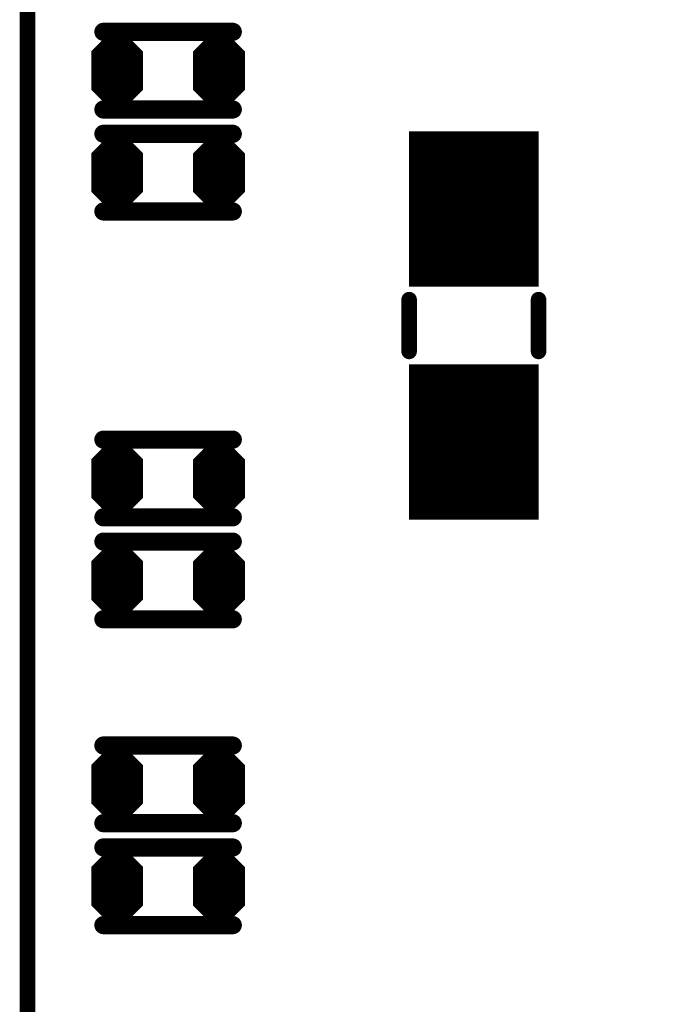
# Model space of a CAD drawing. Extents: x 0 to 8.86, y -3.29 to 6.3.
# Tile 50 of 129: x 7.06 to 7.31, y 1.53 to 1.91. Entities that reach past the tile are written whole.
import ezdxf

# ---------------------------------------------------------------- set-up
doc = ezdxf.new("R2010")
doc.units = 0
doc.layers.get('0').update_dxf_attribs({"color": 3, "linetype": 'CONTINUOUS'})

# ---------------------------------------------------------------- blocks, each defined once
blk = doc.blocks.new('PAD_R1')
at = {"const_width": 0.5}
blk.add_lwpolyline([(0.25, 0, 1), (-0.25, 0, 1)], format="xyb", close=True, dxfattribs=at)

msp = doc.modelspace()

# ---------------------------------------------------------------- linework, layer by layer
for p, q in [((7.08436, 1.8966), (7.09171, 1.90395)), ((7.09459, 1.90395), (7.10194, 1.8966)), ((7.12372, 1.89656), (7.13107, 1.90391)), ((7.13395, 1.90391), (7.1413, 1.89656)), ((7.08436, 1.8966), (7.10194, 1.8966)), ((7.12372, 1.89656), (7.1413, 1.89656)), ((7.08436, 1.88076), (7.10194, 1.88076)), ((7.08436, 1.88076), (7.09171, 1.87341)), ((7.09459, 1.87341), (7.10194, 1.88076)), ((7.12372, 1.88072), (7.1413, 1.88072)), ((7.12372, 1.88072), (7.13107, 1.87337)), ((7.13395, 1.87337), (7.1413, 1.88072)), ((7.08436, 1.85723), (7.09171, 1.86458)), ((7.09459, 1.86458), (7.10194, 1.85723)), ((7.12372, 1.85719), (7.13107, 1.86454)), ((7.13395, 1.86454), (7.1413, 1.85719)), ((7.08436, 1.85723), (7.10194, 1.85723)), ((7.12372, 1.85719), (7.1413, 1.85719)), ((7.08436, 1.84139), (7.10194, 1.84139)), ((7.08436, 1.84139), (7.09171, 1.83404)), ((7.09459, 1.83404), (7.10194, 1.84139)), ((7.12372, 1.84135), (7.1413, 1.84135)), ((7.12372, 1.84135), (7.13107, 1.834)), ((7.13395, 1.834), (7.1413, 1.84135)), ((7.08436, 1.73912), (7.09171, 1.74647)), ((7.09459, 1.74647), (7.10194, 1.73912)), ((7.12372, 1.73908), (7.13107, 1.74643)), ((7.13395, 1.74643), (7.1413, 1.73908)), ((7.08436, 1.73912), (7.10194, 1.73912)), ((7.12372, 1.73908), (7.1413, 1.73908)), ((7.08436, 1.72328), (7.10194, 1.72328)), ((7.08436, 1.72328), (7.09171, 1.71593)), ((7.09459, 1.71593), (7.10194, 1.72328)), ((7.12372, 1.72324), (7.1413, 1.72324)), ((7.12372, 1.72324), (7.13107, 1.71589)), ((7.13395, 1.71589), (7.1413, 1.72324)), ((7.08436, 1.69975), (7.09171, 1.7071)), ((7.09459, 1.7071), (7.10194, 1.69975)), ((7.12372, 1.69971), (7.13107, 1.70706)), ((7.13395, 1.70706), (7.1413, 1.69971)), ((7.08436, 1.69975), (7.10194, 1.69975)), ((7.12372, 1.69971), (7.1413, 1.69971)), ((7.08436, 1.68391), (7.10194, 1.68391)), ((7.08436, 1.68391), (7.09171, 1.67656)), ((7.09459, 1.67656), (7.10194, 1.68391)), ((7.12372, 1.68387), (7.1413, 1.68387)), ((7.12372, 1.68387), (7.13107, 1.67652)), ((7.13395, 1.67652), (7.1413, 1.68387)), ((7.08436, 1.62101), (7.09171, 1.62836)), ((7.09459, 1.62836), (7.10194, 1.62101)), ((7.12372, 1.62097), (7.13107, 1.62832)), ((7.13395, 1.62832), (7.1413, 1.62097)), ((7.08436, 1.62101), (7.10194, 1.62101)), ((7.12372, 1.62097), (7.1413, 1.62097)), ((7.08436, 1.60517), (7.10194, 1.60517)), ((7.08436, 1.60517), (7.09171, 1.59782)), ((7.09459, 1.59782), (7.10194, 1.60517)), ((7.12372, 1.60513), (7.1413, 1.60513)), ((7.12372, 1.60513), (7.13107, 1.59778)), ((7.13395, 1.59778), (7.1413, 1.60513)), ((7.08436, 1.58164), (7.09171, 1.58899)), ((7.09459, 1.58899), (7.10194, 1.58164)), ((7.12372, 1.5816), (7.13107, 1.58895)), ((7.13395, 1.58895), (7.1413, 1.5816)), ((7.08436, 1.58164), (7.10194, 1.58164)), ((7.12372, 1.5816), (7.1413, 1.5816)), ((7.08436, 1.5658), (7.10194, 1.5658)), ((7.08436, 1.5658), (7.09171, 1.55845)), ((7.09459, 1.55845), (7.10194, 1.5658)), ((7.12372, 1.56576), (7.1413, 1.56576)), ((7.12372, 1.56576), (7.13107, 1.55841)), ((7.13395, 1.55841), (7.1413, 1.56576))]:
    msp.add_line(p, q)
for points, const_width in [([(7.0885, 2.15813), (7.7715, 2.15813), (7.7995, 2.13013), (7.7995, 1.38913), (7.7815, 1.37113), (7.0795, 1.37113), (7.0585, 1.39213), (7.0585, 2.14213), (7.0745, 2.15813)], 0.006), ([(7.09439, 1.90345), (7.10215, 1.89569), (7.10215, 1.88167), (7.09439, 1.87391), (7.09191, 1.87391), (7.08415, 1.88167), (7.08415, 1.89569), (7.09191, 1.90345)], 0.002), ([(7.13375, 1.90341), (7.14151, 1.89565), (7.14151, 1.88163), (7.13375, 1.87387), (7.13127, 1.87387), (7.12351, 1.88163), (7.12351, 1.89565), (7.13127, 1.90341)], 0.002), ([(7.09439, 1.86408), (7.10215, 1.85632), (7.10215, 1.8423), (7.09439, 1.83454), (7.09191, 1.83454), (7.08415, 1.8423), (7.08415, 1.85632), (7.09191, 1.86408)], 0.002), ([(7.13375, 1.86404), (7.14151, 1.85628), (7.14151, 1.84226), (7.13375, 1.8345), (7.13127, 1.8345), (7.12351, 1.84226), (7.12351, 1.85628), (7.13127, 1.86404)], 0.002), ([(7.09439, 1.74597), (7.10215, 1.73821), (7.10215, 1.72419), (7.09439, 1.71643), (7.09191, 1.71643), (7.08415, 1.72419), (7.08415, 1.73821), (7.09191, 1.74597)], 0.002), ([(7.13375, 1.74593), (7.14151, 1.73817), (7.14151, 1.72415), (7.13375, 1.71639), (7.13127, 1.71639), (7.12351, 1.72415), (7.12351, 1.73817), (7.13127, 1.74593)], 0.002), ([(7.09439, 1.7066), (7.10215, 1.69884), (7.10215, 1.68482), (7.09439, 1.67706), (7.09191, 1.67706), (7.08415, 1.68482), (7.08415, 1.69884), (7.09191, 1.7066)], 0.002), ([(7.13375, 1.70656), (7.14151, 1.6988), (7.14151, 1.68478), (7.13375, 1.67702), (7.13127, 1.67702), (7.12351, 1.68478), (7.12351, 1.6988), (7.13127, 1.70656)], 0.002), ([(7.09439, 1.62786), (7.10215, 1.6201), (7.10215, 1.60608), (7.09439, 1.59832), (7.09191, 1.59832), (7.08415, 1.60608), (7.08415, 1.6201), (7.09191, 1.62786)], 0.002), ([(7.13375, 1.62782), (7.14151, 1.62006), (7.14151, 1.60604), (7.13375, 1.59828), (7.13127, 1.59828), (7.12351, 1.60604), (7.12351, 1.62006), (7.13127, 1.62782)], 0.002), ([(7.09439, 1.58849), (7.10215, 1.58073), (7.10215, 1.56671), (7.09439, 1.55895), (7.09191, 1.55895), (7.08415, 1.56671), (7.08415, 1.58073), (7.09191, 1.58849)], 0.002), ([(7.13375, 1.58845), (7.14151, 1.58069), (7.14151, 1.56667), (7.13375, 1.55891), (7.13127, 1.55891), (7.12351, 1.56667), (7.12351, 1.58069), (7.13127, 1.58845)], 0.002)]:
    msp.add_lwpolyline(points, close=True, dxfattribs=dict(const_width=const_width))
for points, const_width in [([(7.13783, 1.90366), (7.08783, 1.90366)], 0.007), ([(7.13783, 1.90366), (7.08783, 1.90366)], 0.007), ([(7.08677, 1.8976), (7.09212, 1.90295), (7.09418, 1.90295), (7.09953, 1.8976)], 0.003), ([(7.08919, 1.8986), (7.09711, 1.8986)], 0.005), ([(7.09254, 1.90195), (7.09376, 1.90195)], 0.005), ([(7.12613, 1.89756), (7.13148, 1.90291), (7.13354, 1.90291), (7.13889, 1.89756)], 0.003), ([(7.1319, 1.90191), (7.13312, 1.90191)], 0.005), ([(7.08677, 1.8976), (7.09953, 1.8976)], 0.003), ([(7.12613, 1.89756), (7.13889, 1.89756)], 0.003), ([(7.12855, 1.89856), (7.13647, 1.89856)], 0.005), ([(7.08315, 1.88826), (7.10315, 1.88826)], 0.014), ([(7.08315, 1.8951), (7.10315, 1.8951)], 0.002), ([(7.08615, 1.8961), (7.10015, 1.8961)], 0.002), ([(7.12251, 1.88822), (7.14251, 1.88822)], 0.014), ([(7.12251, 1.89506), (7.14251, 1.89506)], 0.002), ([(7.12551, 1.89606), (7.13951, 1.89606)], 0.002), ([(7.23094, 1.80524), (7.23094, 1.86524)], 0.05), ([(7.08615, 1.88126), (7.10015, 1.88126)], 0.002), ([(7.12551, 1.88122), (7.13951, 1.88122)], 0.002), ([(7.08556, 1.88026), (7.10074, 1.88026)], 0.002), ([(7.08556, 1.88026), (7.09191, 1.87391)], 0.002), ([(7.08798, 1.87926), (7.09832, 1.87926)], 0.004), ([(7.08798, 1.87926), (7.09233, 1.87491)], 0.004), ([(7.08919, 1.87876), (7.09711, 1.87876)], 0.005), ([(7.09397, 1.87491), (7.09832, 1.87926)], 0.004), ([(7.09439, 1.87391), (7.10074, 1.88026)], 0.002), ([(7.12492, 1.88022), (7.1401, 1.88022)], 0.002), ([(7.12492, 1.88022), (7.13127, 1.87387)], 0.002), ([(7.12734, 1.87922), (7.13768, 1.87922)], 0.004), ([(7.12734, 1.87922), (7.13169, 1.87487)], 0.004), ([(7.12855, 1.87872), (7.13647, 1.87872)], 0.005), ([(7.13333, 1.87487), (7.13768, 1.87922)], 0.004), ([(7.13375, 1.87387), (7.1401, 1.88022)], 0.002), ([(7.13783, 1.87366), (7.08783, 1.87366)], 0.007), ([(7.13783, 1.87366), (7.08783, 1.87366)], 0.007), ([(7.09254, 1.87541), (7.09376, 1.87541)], 0.005), ([(7.09233, 1.87491), (7.09397, 1.87491)], 0.004), ([(7.09191, 1.87391), (7.09439, 1.87391)], 0.002), ([(7.1319, 1.87537), (7.13312, 1.87537)], 0.005), ([(7.13169, 1.87487), (7.13333, 1.87487)], 0.004), ([(7.13127, 1.87387), (7.13375, 1.87387)], 0.002), ([(7.13783, 1.86429), (7.08783, 1.86429)], 0.007), ([(7.13783, 1.86429), (7.08783, 1.86429)], 0.007), ([(7.08677, 1.85823), (7.09212, 1.86358), (7.09418, 1.86358), (7.09953, 1.85823)], 0.003), ([(7.09254, 1.86258), (7.09376, 1.86258)], 0.005), ([(7.12613, 1.85819), (7.13148, 1.86354), (7.13354, 1.86354), (7.13889, 1.85819)], 0.003), ([(7.1319, 1.86254), (7.13312, 1.86254)], 0.005), ([(7.08677, 1.85823), (7.09953, 1.85823)], 0.003), ([(7.08919, 1.85923), (7.09711, 1.85923)], 0.005), ([(7.12613, 1.85819), (7.13889, 1.85819)], 0.003), ([(7.12855, 1.85919), (7.13647, 1.85919)], 0.005), ([(7.08315, 1.84889), (7.10315, 1.84889)], 0.014), ([(7.08315, 1.85573), (7.10315, 1.85573)], 0.002), ([(7.08615, 1.85673), (7.10015, 1.85673)], 0.002), ([(7.12251, 1.84885), (7.14251, 1.84885)], 0.014), ([(7.12251, 1.85569), (7.14251, 1.85569)], 0.002), ([(7.12551, 1.85669), (7.13951, 1.85669)], 0.002), ([(7.08556, 1.84089), (7.10074, 1.84089)], 0.002), ([(7.08556, 1.84089), (7.09191, 1.83454)], 0.002), ([(7.08615, 1.84189), (7.10015, 1.84189)], 0.002), ([(7.08798, 1.83989), (7.09832, 1.83989)], 0.004), ([(7.08798, 1.83989), (7.09233, 1.83554)], 0.004), ([(7.08919, 1.83939), (7.09711, 1.83939)], 0.005), ([(7.09397, 1.83554), (7.09832, 1.83989)], 0.004), ([(7.09439, 1.83454), (7.10074, 1.84089)], 0.002), ([(7.12492, 1.84085), (7.1401, 1.84085)], 0.002), ([(7.12492, 1.84085), (7.13127, 1.8345)], 0.002), ([(7.12551, 1.84185), (7.13951, 1.84185)], 0.002), ([(7.12734, 1.83985), (7.13768, 1.83985)], 0.004), ([(7.12734, 1.83985), (7.13169, 1.8355)], 0.004), ([(7.12855, 1.83935), (7.13647, 1.83935)], 0.005), ([(7.13333, 1.8355), (7.13768, 1.83985)], 0.004), ([(7.13375, 1.8345), (7.1401, 1.84085)], 0.002), ([(7.13783, 1.83429), (7.08783, 1.83429)], 0.007), ([(7.13783, 1.83429), (7.08783, 1.83429)], 0.007), ([(7.09254, 1.83604), (7.09376, 1.83604)], 0.005), ([(7.09233, 1.83554), (7.09397, 1.83554)], 0.004), ([(7.1319, 1.836), (7.13312, 1.836)], 0.005), ([(7.13169, 1.8355), (7.13333, 1.8355)], 0.004), ([(7.09191, 1.83454), (7.09439, 1.83454)], 0.002), ([(7.13127, 1.8345), (7.13375, 1.8345)], 0.002), ([(7.20594, 1.80024), (7.20594, 1.78024)], 0.006), ([(7.20594, 1.80024), (7.20594, 1.78024)], 0.006), ([(7.25594, 1.80024), (7.25594, 1.78024)], 0.006), ([(7.25594, 1.80024), (7.25594, 1.78024)], 0.006), ([(7.23094, 1.71524), (7.23094, 1.77524)], 0.05), ([(7.13783, 1.74618), (7.08783, 1.74618)], 0.007), ([(7.13783, 1.74618), (7.08783, 1.74618)], 0.007), ([(7.08677, 1.74012), (7.09212, 1.74547), (7.09418, 1.74547), (7.09953, 1.74012)], 0.003), ([(7.09254, 1.74447), (7.09376, 1.74447)], 0.005), ([(7.12613, 1.74008), (7.13148, 1.74543), (7.13354, 1.74543), (7.13889, 1.74008)], 0.003), ([(7.1319, 1.74443), (7.13312, 1.74443)], 0.005), ([(7.08677, 1.74012), (7.09953, 1.74012)], 0.003), ([(7.08919, 1.74112), (7.09711, 1.74112)], 0.005), ([(7.12613, 1.74008), (7.13889, 1.74008)], 0.003), ([(7.12855, 1.74108), (7.13647, 1.74108)], 0.005), ([(7.08315, 1.73078), (7.10315, 1.73078)], 0.014), ([(7.08315, 1.73762), (7.10315, 1.73762)], 0.002), ([(7.08615, 1.73862), (7.10015, 1.73862)], 0.002), ([(7.12251, 1.73074), (7.14251, 1.73074)], 0.014), ([(7.12251, 1.73758), (7.14251, 1.73758)], 0.002), ([(7.12551, 1.73858), (7.13951, 1.73858)], 0.002), ([(7.08556, 1.72278), (7.10074, 1.72278)], 0.002), ([(7.08556, 1.72278), (7.09191, 1.71643)], 0.002), ([(7.08615, 1.72378), (7.10015, 1.72378)], 0.002), ([(7.08798, 1.72178), (7.09832, 1.72178)], 0.004), ([(7.08798, 1.72178), (7.09233, 1.71743)], 0.004), ([(7.08919, 1.72128), (7.09711, 1.72128)], 0.005), ([(7.09397, 1.71743), (7.09832, 1.72178)], 0.004), ([(7.09439, 1.71643), (7.10074, 1.72278)], 0.002), ([(7.12492, 1.72274), (7.1401, 1.72274)], 0.002), ([(7.12492, 1.72274), (7.13127, 1.71639)], 0.002), ([(7.12551, 1.72374), (7.13951, 1.72374)], 0.002), ([(7.12734, 1.72174), (7.13768, 1.72174)], 0.004), ([(7.12734, 1.72174), (7.13169, 1.71739)], 0.004), ([(7.12855, 1.72124), (7.13647, 1.72124)], 0.005), ([(7.13333, 1.71739), (7.13768, 1.72174)], 0.004), ([(7.13375, 1.71639), (7.1401, 1.72274)], 0.002), ([(7.13783, 1.71618), (7.08783, 1.71618)], 0.007), ([(7.13783, 1.71618), (7.08783, 1.71618)], 0.007), ([(7.09254, 1.71793), (7.09376, 1.71793)], 0.005), ([(7.09233, 1.71743), (7.09397, 1.71743)], 0.004), ([(7.1319, 1.71789), (7.13312, 1.71789)], 0.005), ([(7.13169, 1.71739), (7.13333, 1.71739)], 0.004), ([(7.09191, 1.71643), (7.09439, 1.71643)], 0.002), ([(7.13127, 1.71639), (7.13375, 1.71639)], 0.002), ([(7.13783, 1.70681), (7.08783, 1.70681)], 0.007), ([(7.13783, 1.70681), (7.08783, 1.70681)], 0.007), ([(7.08677, 1.70075), (7.09212, 1.7061), (7.09418, 1.7061), (7.09953, 1.70075)], 0.003), ([(7.09254, 1.7051), (7.09376, 1.7051)], 0.005), ([(7.12613, 1.70071), (7.13148, 1.70606), (7.13354, 1.70606), (7.13889, 1.70071)], 0.003), ([(7.1319, 1.70506), (7.13312, 1.70506)], 0.005), ([(7.08919, 1.70175), (7.09711, 1.70175)], 0.005), ([(7.12855, 1.70171), (7.13647, 1.70171)], 0.005), ([(7.08615, 1.69925), (7.10015, 1.69925)], 0.002), ([(7.08677, 1.70075), (7.09953, 1.70075)], 0.003), ([(7.12551, 1.69921), (7.13951, 1.69921)], 0.002), ([(7.12613, 1.70071), (7.13889, 1.70071)], 0.003), ([(7.08315, 1.69141), (7.10315, 1.69141)], 0.014), ([(7.08315, 1.69825), (7.10315, 1.69825)], 0.002), ([(7.12251, 1.69137), (7.14251, 1.69137)], 0.014), ([(7.12251, 1.69821), (7.14251, 1.69821)], 0.002), ([(7.08556, 1.68341), (7.10074, 1.68341)], 0.002), ([(7.08556, 1.68341), (7.09191, 1.67706)], 0.002), ([(7.08615, 1.68441), (7.10015, 1.68441)], 0.002), ([(7.08798, 1.68241), (7.09832, 1.68241)], 0.004), ([(7.08798, 1.68241), (7.09233, 1.67806)], 0.004), ([(7.08919, 1.68191), (7.09711, 1.68191)], 0.005), ([(7.09397, 1.67806), (7.09832, 1.68241)], 0.004), ([(7.09439, 1.67706), (7.10074, 1.68341)], 0.002), ([(7.12492, 1.68337), (7.1401, 1.68337)], 0.002), ([(7.12492, 1.68337), (7.13127, 1.67702)], 0.002), ([(7.12551, 1.68437), (7.13951, 1.68437)], 0.002), ([(7.12734, 1.68237), (7.13768, 1.68237)], 0.004), ([(7.12734, 1.68237), (7.13169, 1.67802)], 0.004), ([(7.12855, 1.68187), (7.13647, 1.68187)], 0.005), ([(7.13333, 1.67802), (7.13768, 1.68237)], 0.004), ([(7.13375, 1.67702), (7.1401, 1.68337)], 0.002), ([(7.09254, 1.67856), (7.09376, 1.67856)], 0.005), ([(7.1319, 1.67852), (7.13312, 1.67852)], 0.005), ([(7.13783, 1.67681), (7.08783, 1.67681)], 0.007), ([(7.13783, 1.67681), (7.08783, 1.67681)], 0.007), ([(7.09233, 1.67806), (7.09397, 1.67806)], 0.004), ([(7.09191, 1.67706), (7.09439, 1.67706)], 0.002), ([(7.13169, 1.67802), (7.13333, 1.67802)], 0.004), ([(7.13127, 1.67702), (7.13375, 1.67702)], 0.002), ([(7.13783, 1.62807), (7.08783, 1.62807)], 0.007), ([(7.13783, 1.62807), (7.08783, 1.62807)], 0.007), ([(7.08677, 1.62201), (7.09212, 1.62736), (7.09418, 1.62736), (7.09953, 1.62201)], 0.003), ([(7.09254, 1.62636), (7.09376, 1.62636)], 0.005), ([(7.12613, 1.62197), (7.13148, 1.62732), (7.13354, 1.62732), (7.13889, 1.62197)], 0.003), ([(7.1319, 1.62632), (7.13312, 1.62632)], 0.005), ([(7.08919, 1.62301), (7.09711, 1.62301)], 0.005), ([(7.12855, 1.62297), (7.13647, 1.62297)], 0.005), ([(7.08315, 1.61951), (7.10315, 1.61951)], 0.002), ([(7.08615, 1.62051), (7.10015, 1.62051)], 0.002), ([(7.08677, 1.62201), (7.09953, 1.62201)], 0.003), ([(7.12251, 1.61947), (7.14251, 1.61947)], 0.002), ([(7.12551, 1.62047), (7.13951, 1.62047)], 0.002), ([(7.12613, 1.62197), (7.13889, 1.62197)], 0.003), ([(7.08315, 1.61267), (7.10315, 1.61267)], 0.014), ([(7.12251, 1.61263), (7.14251, 1.61263)], 0.014), ([(7.08556, 1.60467), (7.10074, 1.60467)], 0.002), ([(7.08556, 1.60467), (7.09191, 1.59832)], 0.002), ([(7.08615, 1.60567), (7.10015, 1.60567)], 0.002), ([(7.08798, 1.60367), (7.09832, 1.60367)], 0.004), ([(7.08798, 1.60367), (7.09233, 1.59932)], 0.004), ([(7.08919, 1.60317), (7.09711, 1.60317)], 0.005), ([(7.09397, 1.59932), (7.09832, 1.60367)], 0.004), ([(7.09439, 1.59832), (7.10074, 1.60467)], 0.002), ([(7.12492, 1.60463), (7.1401, 1.60463)], 0.002), ([(7.12492, 1.60463), (7.13127, 1.59828)], 0.002), ([(7.12551, 1.60563), (7.13951, 1.60563)], 0.002), ([(7.12734, 1.60363), (7.13768, 1.60363)], 0.004), ([(7.12734, 1.60363), (7.13169, 1.59928)], 0.004), ([(7.12855, 1.60313), (7.13647, 1.60313)], 0.005), ([(7.13333, 1.59928), (7.13768, 1.60363)], 0.004), ([(7.13375, 1.59828), (7.1401, 1.60463)], 0.002), ([(7.13783, 1.59807), (7.08783, 1.59807)], 0.007), ([(7.13783, 1.59807), (7.08783, 1.59807)], 0.007), ([(7.09254, 1.59982), (7.09376, 1.59982)], 0.005), ([(7.09233, 1.59932), (7.09397, 1.59932)], 0.004), ([(7.1319, 1.59978), (7.13312, 1.59978)], 0.005), ([(7.13169, 1.59928), (7.13333, 1.59928)], 0.004), ([(7.09191, 1.59832), (7.09439, 1.59832)], 0.002), ([(7.13127, 1.59828), (7.13375, 1.59828)], 0.002), ([(7.13783, 1.5887), (7.08783, 1.5887)], 0.007), ([(7.13783, 1.5887), (7.08783, 1.5887)], 0.007), ([(7.08677, 1.58264), (7.09212, 1.58799), (7.09418, 1.58799), (7.09953, 1.58264)], 0.003), ([(7.09254, 1.58699), (7.09376, 1.58699)], 0.005), ([(7.12613, 1.5826), (7.13148, 1.58795), (7.13354, 1.58795), (7.13889, 1.5826)], 0.003), ([(7.1319, 1.58695), (7.13312, 1.58695)], 0.005), ([(7.08919, 1.58364), (7.09711, 1.58364)], 0.005), ([(7.12855, 1.5836), (7.13647, 1.5836)], 0.005), ([(7.08615, 1.58114), (7.10015, 1.58114)], 0.002), ([(7.08677, 1.58264), (7.09953, 1.58264)], 0.003), ([(7.12551, 1.5811), (7.13951, 1.5811)], 0.002), ([(7.12613, 1.5826), (7.13889, 1.5826)], 0.003), ([(7.08315, 1.5733), (7.10315, 1.5733)], 0.014), ([(7.08315, 1.58014), (7.10315, 1.58014)], 0.002), ([(7.12251, 1.57326), (7.14251, 1.57326)], 0.014), ([(7.12251, 1.5801), (7.14251, 1.5801)], 0.002), ([(7.08615, 1.5663), (7.10015, 1.5663)], 0.002), ([(7.12551, 1.56626), (7.13951, 1.56626)], 0.002), ([(7.08556, 1.5653), (7.10074, 1.5653)], 0.002), ([(7.08556, 1.5653), (7.09191, 1.55895)], 0.002), ([(7.08798, 1.5643), (7.09832, 1.5643)], 0.004), ([(7.08798, 1.5643), (7.09233, 1.55995)], 0.004), ([(7.08919, 1.5638), (7.09711, 1.5638)], 0.005), ([(7.09254, 1.56045), (7.09376, 1.56045)], 0.005), ([(7.09397, 1.55995), (7.09832, 1.5643)], 0.004), ([(7.09439, 1.55895), (7.10074, 1.5653)], 0.002), ([(7.12492, 1.56526), (7.1401, 1.56526)], 0.002), ([(7.12492, 1.56526), (7.13127, 1.55891)], 0.002), ([(7.12734, 1.56426), (7.13768, 1.56426)], 0.004), ([(7.12734, 1.56426), (7.13169, 1.55991)], 0.004), ([(7.12855, 1.56376), (7.13647, 1.56376)], 0.005), ([(7.1319, 1.56041), (7.13312, 1.56041)], 0.005), ([(7.13333, 1.55991), (7.13768, 1.56426)], 0.004), ([(7.13375, 1.55891), (7.1401, 1.56526)], 0.002), ([(7.13783, 1.5587), (7.08783, 1.5587)], 0.007), ([(7.13783, 1.5587), (7.08783, 1.5587)], 0.007), ([(7.09233, 1.55995), (7.09397, 1.55995)], 0.004), ([(7.09191, 1.55895), (7.09439, 1.55895)], 0.002), ([(7.13169, 1.55991), (7.13333, 1.55991)], 0.004), ([(7.13127, 1.55891), (7.13375, 1.55891)], 0.002)]:
    msp.add_lwpolyline(points, dxfattribs=dict(const_width=const_width))

# ---------------------------------------------------------------- block references
for p, xscale, yscale in [((7.08783, 1.90366), 0.007, 0.007), ((7.08783, 1.90366), 0.007, 0.007), ((7.13783, 1.90366), 0.007, 0.007), ((7.13783, 1.90366), 0.007, 0.007), ((7.08919, 1.8986), 0.005, 0.005), ((7.09254, 1.90195), 0.005, 0.005), ((7.09376, 1.90195), 0.005, 0.005), ((7.09711, 1.8986), 0.005, 0.005), ((7.1319, 1.90191), 0.005, 0.005), ((7.13312, 1.90191), 0.005, 0.005), ((7.08677, 1.8976), 0.003, 0.003), ((7.08677, 1.8976), 0.003, 0.003), ((7.09953, 1.8976), 0.003, 0.003), ((7.09953, 1.8976), 0.003, 0.003), ((7.12613, 1.89756), 0.003, 0.003), ((7.12613, 1.89756), 0.003, 0.003), ((7.12855, 1.89856), 0.005, 0.005), ((7.13647, 1.89856), 0.005, 0.005), ((7.13889, 1.89756), 0.003, 0.003), ((7.13889, 1.89756), 0.003, 0.003), ((7.08615, 1.8961), 0.002, 0.002), ((7.10015, 1.8961), 0.002, 0.002), ((7.12551, 1.89606), 0.002, 0.002), ((7.13951, 1.89606), 0.002, 0.002), ((7.08615, 1.88126), 0.002, 0.002), ((7.10015, 1.88126), 0.002, 0.002), ((7.12551, 1.88122), 0.002, 0.002), ((7.13951, 1.88122), 0.002, 0.002), ((7.08556, 1.88026), 0.002, 0.002), ((7.08556, 1.88026), 0.002, 0.002), ((7.08798, 1.87926), 0.004, 0.004), ((7.08798, 1.87926), 0.004, 0.004), ((7.08919, 1.87876), 0.005, 0.005), ((7.09711, 1.87876), 0.005, 0.005), ((7.09832, 1.87926), 0.004, 0.004), ((7.09832, 1.87926), 0.004, 0.004), ((7.10074, 1.88026), 0.002, 0.002), ((7.10074, 1.88026), 0.002, 0.002), ((7.12492, 1.88022), 0.002, 0.002), ((7.12492, 1.88022), 0.002, 0.002), ((7.12734, 1.87922), 0.004, 0.004), ((7.12734, 1.87922), 0.004, 0.004), ((7.12855, 1.87872), 0.005, 0.005), ((7.13647, 1.87872), 0.005, 0.005), ((7.13768, 1.87922), 0.004, 0.004), ((7.13768, 1.87922), 0.004, 0.004), ((7.1401, 1.88022), 0.002, 0.002), ((7.1401, 1.88022), 0.002, 0.002), ((7.08783, 1.87366), 0.007, 0.007), ((7.08783, 1.87366), 0.007, 0.007), ((7.09254, 1.87541), 0.005, 0.005), ((7.09233, 1.87491), 0.004, 0.004), ((7.09233, 1.87491), 0.004, 0.004), ((7.09191, 1.87391), 0.002, 0.002), ((7.09191, 1.87391), 0.002, 0.002), ((7.09376, 1.87541), 0.005, 0.005), ((7.09397, 1.87491), 0.004, 0.004), ((7.09397, 1.87491), 0.004, 0.004), ((7.09439, 1.87391), 0.002, 0.002), ((7.09439, 1.87391), 0.002, 0.002), ((7.1319, 1.87537), 0.005, 0.005), ((7.13169, 1.87487), 0.004, 0.004), ((7.13169, 1.87487), 0.004, 0.004), ((7.13127, 1.87387), 0.002, 0.002), ((7.13127, 1.87387), 0.002, 0.002), ((7.13312, 1.87537), 0.005, 0.005), ((7.13333, 1.87487), 0.004, 0.004), ((7.13333, 1.87487), 0.004, 0.004), ((7.13375, 1.87387), 0.002, 0.002), ((7.13375, 1.87387), 0.002, 0.002), ((7.13783, 1.87366), 0.007, 0.007), ((7.13783, 1.87366), 0.007, 0.007), ((7.08783, 1.86429), 0.007, 0.007), ((7.08783, 1.86429), 0.007, 0.007), ((7.13783, 1.86429), 0.007, 0.007), ((7.13783, 1.86429), 0.007, 0.007), ((7.09254, 1.86258), 0.005, 0.005), ((7.09376, 1.86258), 0.005, 0.005), ((7.1319, 1.86254), 0.005, 0.005), ((7.13312, 1.86254), 0.005, 0.005), ((7.08677, 1.85823), 0.003, 0.003), ((7.08677, 1.85823), 0.003, 0.003), ((7.08919, 1.85923), 0.005, 0.005), ((7.09711, 1.85923), 0.005, 0.005), ((7.09953, 1.85823), 0.003, 0.003), ((7.09953, 1.85823), 0.003, 0.003), ((7.12613, 1.85819), 0.003, 0.003), ((7.12613, 1.85819), 0.003, 0.003), ((7.12855, 1.85919), 0.005, 0.005), ((7.13647, 1.85919), 0.005, 0.005), ((7.13889, 1.85819), 0.003, 0.003), ((7.13889, 1.85819), 0.003, 0.003), ((7.08615, 1.85673), 0.002, 0.002), ((7.10015, 1.85673), 0.002, 0.002), ((7.12551, 1.85669), 0.002, 0.002), ((7.13951, 1.85669), 0.002, 0.002), ((7.08556, 1.84089), 0.002, 0.002), ((7.08556, 1.84089), 0.002, 0.002), ((7.08615, 1.84189), 0.002, 0.002), ((7.08798, 1.83989), 0.004, 0.004), ((7.08798, 1.83989), 0.004, 0.004), ((7.08919, 1.83939), 0.005, 0.005), ((7.09711, 1.83939), 0.005, 0.005), ((7.09832, 1.83989), 0.004, 0.004), ((7.09832, 1.83989), 0.004, 0.004), ((7.10015, 1.84189), 0.002, 0.002), ((7.10074, 1.84089), 0.002, 0.002), ((7.10074, 1.84089), 0.002, 0.002), ((7.12492, 1.84085), 0.002, 0.002), ((7.12492, 1.84085), 0.002, 0.002), ((7.12551, 1.84185), 0.002, 0.002), ((7.12734, 1.83985), 0.004, 0.004), ((7.12734, 1.83985), 0.004, 0.004), ((7.12855, 1.83935), 0.005, 0.005), ((7.13647, 1.83935), 0.005, 0.005), ((7.13768, 1.83985), 0.004, 0.004), ((7.13768, 1.83985), 0.004, 0.004), ((7.13951, 1.84185), 0.002, 0.002), ((7.1401, 1.84085), 0.002, 0.002), ((7.1401, 1.84085), 0.002, 0.002), ((7.08783, 1.83429), 0.007, 0.007), ((7.08783, 1.83429), 0.007, 0.007), ((7.09254, 1.83604), 0.005, 0.005), ((7.09233, 1.83554), 0.004, 0.004), ((7.09233, 1.83554), 0.004, 0.004), ((7.09376, 1.83604), 0.005, 0.005), ((7.09397, 1.83554), 0.004, 0.004), ((7.09397, 1.83554), 0.004, 0.004), ((7.1319, 1.836), 0.005, 0.005), ((7.13169, 1.8355), 0.004, 0.004), ((7.13169, 1.8355), 0.004, 0.004), ((7.13312, 1.836), 0.005, 0.005), ((7.13333, 1.8355), 0.004, 0.004), ((7.13333, 1.8355), 0.004, 0.004), ((7.13783, 1.83429), 0.007, 0.007), ((7.13783, 1.83429), 0.007, 0.007), ((7.09191, 1.83454), 0.002, 0.002), ((7.09191, 1.83454), 0.002, 0.002), ((7.09439, 1.83454), 0.002, 0.002), ((7.09439, 1.83454), 0.002, 0.002), ((7.13127, 1.8345), 0.002, 0.002), ((7.13127, 1.8345), 0.002, 0.002), ((7.13375, 1.8345), 0.002, 0.002), ((7.13375, 1.8345), 0.002, 0.002), ((7.20594, 1.80024), 0.006, 0.006), ((7.20594, 1.80024), 0.006, 0.006), ((7.25594, 1.80024), 0.006, 0.006), ((7.25594, 1.80024), 0.006, 0.006), ((7.20594, 1.78024), 0.006, 0.006), ((7.20594, 1.78024), 0.006, 0.006), ((7.25594, 1.78024), 0.006, 0.006), ((7.25594, 1.78024), 0.006, 0.006), ((7.08783, 1.74618), 0.007, 0.007), ((7.08783, 1.74618), 0.007, 0.007), ((7.13783, 1.74618), 0.007, 0.007), ((7.13783, 1.74618), 0.007, 0.007), ((7.09254, 1.74447), 0.005, 0.005), ((7.09376, 1.74447), 0.005, 0.005), ((7.1319, 1.74443), 0.005, 0.005), ((7.13312, 1.74443), 0.005, 0.005), ((7.08677, 1.74012), 0.003, 0.003), ((7.08677, 1.74012), 0.003, 0.003), ((7.08919, 1.74112), 0.005, 0.005), ((7.09711, 1.74112), 0.005, 0.005), ((7.09953, 1.74012), 0.003, 0.003), ((7.09953, 1.74012), 0.003, 0.003), ((7.12613, 1.74008), 0.003, 0.003), ((7.12613, 1.74008), 0.003, 0.003), ((7.12855, 1.74108), 0.005, 0.005), ((7.13647, 1.74108), 0.005, 0.005), ((7.13889, 1.74008), 0.003, 0.003), ((7.13889, 1.74008), 0.003, 0.003), ((7.08615, 1.73862), 0.002, 0.002), ((7.10015, 1.73862), 0.002, 0.002), ((7.12551, 1.73858), 0.002, 0.002), ((7.13951, 1.73858), 0.002, 0.002), ((7.08556, 1.72278), 0.002, 0.002), ((7.08556, 1.72278), 0.002, 0.002), ((7.08615, 1.72378), 0.002, 0.002), ((7.08798, 1.72178), 0.004, 0.004), ((7.08798, 1.72178), 0.004, 0.004), ((7.08919, 1.72128), 0.005, 0.005), ((7.09711, 1.72128), 0.005, 0.005), ((7.09832, 1.72178), 0.004, 0.004), ((7.09832, 1.72178), 0.004, 0.004), ((7.10015, 1.72378), 0.002, 0.002), ((7.10074, 1.72278), 0.002, 0.002), ((7.10074, 1.72278), 0.002, 0.002), ((7.12492, 1.72274), 0.002, 0.002), ((7.12492, 1.72274), 0.002, 0.002), ((7.12551, 1.72374), 0.002, 0.002), ((7.12734, 1.72174), 0.004, 0.004), ((7.12734, 1.72174), 0.004, 0.004), ((7.12855, 1.72124), 0.005, 0.005), ((7.13647, 1.72124), 0.005, 0.005), ((7.13768, 1.72174), 0.004, 0.004), ((7.13768, 1.72174), 0.004, 0.004), ((7.13951, 1.72374), 0.002, 0.002), ((7.1401, 1.72274), 0.002, 0.002), ((7.1401, 1.72274), 0.002, 0.002), ((7.08783, 1.71618), 0.007, 0.007), ((7.08783, 1.71618), 0.007, 0.007), ((7.09254, 1.71793), 0.005, 0.005), ((7.09233, 1.71743), 0.004, 0.004), ((7.09233, 1.71743), 0.004, 0.004), ((7.09376, 1.71793), 0.005, 0.005), ((7.09397, 1.71743), 0.004, 0.004), ((7.09397, 1.71743), 0.004, 0.004), ((7.1319, 1.71789), 0.005, 0.005), ((7.13169, 1.71739), 0.004, 0.004), ((7.13169, 1.71739), 0.004, 0.004), ((7.13312, 1.71789), 0.005, 0.005), ((7.13333, 1.71739), 0.004, 0.004), ((7.13333, 1.71739), 0.004, 0.004), ((7.13783, 1.71618), 0.007, 0.007), ((7.13783, 1.71618), 0.007, 0.007), ((7.09191, 1.71643), 0.002, 0.002), ((7.09191, 1.71643), 0.002, 0.002), ((7.09439, 1.71643), 0.002, 0.002), ((7.09439, 1.71643), 0.002, 0.002), ((7.13127, 1.71639), 0.002, 0.002), ((7.13127, 1.71639), 0.002, 0.002), ((7.13375, 1.71639), 0.002, 0.002), ((7.13375, 1.71639), 0.002, 0.002), ((7.08783, 1.70681), 0.007, 0.007), ((7.08783, 1.70681), 0.007, 0.007), ((7.09254, 1.7051), 0.005, 0.005), ((7.09376, 1.7051), 0.005, 0.005), ((7.1319, 1.70506), 0.005, 0.005), ((7.13312, 1.70506), 0.005, 0.005), ((7.13783, 1.70681), 0.007, 0.007), ((7.13783, 1.70681), 0.007, 0.007), ((7.08919, 1.70175), 0.005, 0.005), ((7.09711, 1.70175), 0.005, 0.005), ((7.12855, 1.70171), 0.005, 0.005), ((7.13647, 1.70171), 0.005, 0.005), ((7.08615, 1.69925), 0.002, 0.002), ((7.08677, 1.70075), 0.003, 0.003), ((7.08677, 1.70075), 0.003, 0.003), ((7.09953, 1.70075), 0.003, 0.003), ((7.09953, 1.70075), 0.003, 0.003), ((7.10015, 1.69925), 0.002, 0.002), ((7.12551, 1.69921), 0.002, 0.002), ((7.12613, 1.70071), 0.003, 0.003), ((7.12613, 1.70071), 0.003, 0.003), ((7.13889, 1.70071), 0.003, 0.003), ((7.13889, 1.70071), 0.003, 0.003), ((7.13951, 1.69921), 0.002, 0.002), ((7.08556, 1.68341), 0.002, 0.002), ((7.08556, 1.68341), 0.002, 0.002), ((7.08615, 1.68441), 0.002, 0.002), ((7.08798, 1.68241), 0.004, 0.004), ((7.08798, 1.68241), 0.004, 0.004), ((7.08919, 1.68191), 0.005, 0.005), ((7.09711, 1.68191), 0.005, 0.005), ((7.09832, 1.68241), 0.004, 0.004), ((7.09832, 1.68241), 0.004, 0.004), ((7.10015, 1.68441), 0.002, 0.002), ((7.10074, 1.68341), 0.002, 0.002), ((7.10074, 1.68341), 0.002, 0.002), ((7.12492, 1.68337), 0.002, 0.002), ((7.12492, 1.68337), 0.002, 0.002), ((7.12551, 1.68437), 0.002, 0.002), ((7.12734, 1.68237), 0.004, 0.004), ((7.12734, 1.68237), 0.004, 0.004), ((7.12855, 1.68187), 0.005, 0.005), ((7.13647, 1.68187), 0.005, 0.005), ((7.13768, 1.68237), 0.004, 0.004), ((7.13768, 1.68237), 0.004, 0.004), ((7.13951, 1.68437), 0.002, 0.002), ((7.1401, 1.68337), 0.002, 0.002), ((7.1401, 1.68337), 0.002, 0.002), ((7.09254, 1.67856), 0.005, 0.005), ((7.09376, 1.67856), 0.005, 0.005), ((7.1319, 1.67852), 0.005, 0.005), ((7.13312, 1.67852), 0.005, 0.005), ((7.08783, 1.67681), 0.007, 0.007), ((7.08783, 1.67681), 0.007, 0.007), ((7.09233, 1.67806), 0.004, 0.004), ((7.09233, 1.67806), 0.004, 0.004), ((7.09191, 1.67706), 0.002, 0.002), ((7.09191, 1.67706), 0.002, 0.002), ((7.09397, 1.67806), 0.004, 0.004), ((7.09397, 1.67806), 0.004, 0.004), ((7.09439, 1.67706), 0.002, 0.002), ((7.09439, 1.67706), 0.002, 0.002), ((7.13169, 1.67802), 0.004, 0.004), ((7.13169, 1.67802), 0.004, 0.004), ((7.13127, 1.67702), 0.002, 0.002), ((7.13127, 1.67702), 0.002, 0.002), ((7.13333, 1.67802), 0.004, 0.004), ((7.13333, 1.67802), 0.004, 0.004), ((7.13375, 1.67702), 0.002, 0.002), ((7.13375, 1.67702), 0.002, 0.002), ((7.13783, 1.67681), 0.007, 0.007), ((7.13783, 1.67681), 0.007, 0.007), ((7.08783, 1.62807), 0.007, 0.007), ((7.08783, 1.62807), 0.007, 0.007), ((7.13783, 1.62807), 0.007, 0.007), ((7.13783, 1.62807), 0.007, 0.007), ((7.09254, 1.62636), 0.005, 0.005), ((7.09376, 1.62636), 0.005, 0.005), ((7.1319, 1.62632), 0.005, 0.005), ((7.13312, 1.62632), 0.005, 0.005), ((7.08919, 1.62301), 0.005, 0.005), ((7.09711, 1.62301), 0.005, 0.005), ((7.12855, 1.62297), 0.005, 0.005), ((7.13647, 1.62297), 0.005, 0.005), ((7.08615, 1.62051), 0.002, 0.002), ((7.08677, 1.62201), 0.003, 0.003), ((7.08677, 1.62201), 0.003, 0.003), ((7.09953, 1.62201), 0.003, 0.003), ((7.09953, 1.62201), 0.003, 0.003), ((7.10015, 1.62051), 0.002, 0.002), ((7.12551, 1.62047), 0.002, 0.002), ((7.12613, 1.62197), 0.003, 0.003), ((7.12613, 1.62197), 0.003, 0.003), ((7.13889, 1.62197), 0.003, 0.003), ((7.13889, 1.62197), 0.003, 0.003), ((7.13951, 1.62047), 0.002, 0.002), ((7.08556, 1.60467), 0.002, 0.002), ((7.08556, 1.60467), 0.002, 0.002), ((7.08615, 1.60567), 0.002, 0.002), ((7.08798, 1.60367), 0.004, 0.004), ((7.08798, 1.60367), 0.004, 0.004), ((7.08919, 1.60317), 0.005, 0.005), ((7.09711, 1.60317), 0.005, 0.005), ((7.09832, 1.60367), 0.004, 0.004), ((7.09832, 1.60367), 0.004, 0.004), ((7.10015, 1.60567), 0.002, 0.002), ((7.10074, 1.60467), 0.002, 0.002), ((7.10074, 1.60467), 0.002, 0.002), ((7.12492, 1.60463), 0.002, 0.002), ((7.12492, 1.60463), 0.002, 0.002), ((7.12551, 1.60563), 0.002, 0.002), ((7.12734, 1.60363), 0.004, 0.004), ((7.12734, 1.60363), 0.004, 0.004), ((7.12855, 1.60313), 0.005, 0.005), ((7.13647, 1.60313), 0.005, 0.005), ((7.13768, 1.60363), 0.004, 0.004), ((7.13768, 1.60363), 0.004, 0.004), ((7.13951, 1.60563), 0.002, 0.002), ((7.1401, 1.60463), 0.002, 0.002), ((7.1401, 1.60463), 0.002, 0.002), ((7.08783, 1.59807), 0.007, 0.007), ((7.08783, 1.59807), 0.007, 0.007), ((7.09254, 1.59982), 0.005, 0.005), ((7.09233, 1.59932), 0.004, 0.004), ((7.09233, 1.59932), 0.004, 0.004), ((7.09376, 1.59982), 0.005, 0.005), ((7.09397, 1.59932), 0.004, 0.004), ((7.09397, 1.59932), 0.004, 0.004), ((7.1319, 1.59978), 0.005, 0.005), ((7.13169, 1.59928), 0.004, 0.004), ((7.13169, 1.59928), 0.004, 0.004), ((7.13312, 1.59978), 0.005, 0.005), ((7.13333, 1.59928), 0.004, 0.004), ((7.13333, 1.59928), 0.004, 0.004), ((7.13783, 1.59807), 0.007, 0.007), ((7.13783, 1.59807), 0.007, 0.007), ((7.09191, 1.59832), 0.002, 0.002), ((7.09191, 1.59832), 0.002, 0.002), ((7.09439, 1.59832), 0.002, 0.002), ((7.09439, 1.59832), 0.002, 0.002), ((7.13127, 1.59828), 0.002, 0.002), ((7.13127, 1.59828), 0.002, 0.002), ((7.13375, 1.59828), 0.002, 0.002), ((7.13375, 1.59828), 0.002, 0.002), ((7.08783, 1.5887), 0.007, 0.007), ((7.08783, 1.5887), 0.007, 0.007), ((7.09254, 1.58699), 0.005, 0.005), ((7.09376, 1.58699), 0.005, 0.005), ((7.1319, 1.58695), 0.005, 0.005), ((7.13312, 1.58695), 0.005, 0.005), ((7.13783, 1.5887), 0.007, 0.007), ((7.13783, 1.5887), 0.007, 0.007), ((7.08919, 1.58364), 0.005, 0.005), ((7.09711, 1.58364), 0.005, 0.005), ((7.12855, 1.5836), 0.005, 0.005), ((7.13647, 1.5836), 0.005, 0.005), ((7.08615, 1.58114), 0.002, 0.002), ((7.08677, 1.58264), 0.003, 0.003), ((7.08677, 1.58264), 0.003, 0.003), ((7.09953, 1.58264), 0.003, 0.003), ((7.09953, 1.58264), 0.003, 0.003), ((7.10015, 1.58114), 0.002, 0.002), ((7.12551, 1.5811), 0.002, 0.002), ((7.12613, 1.5826), 0.003, 0.003), ((7.12613, 1.5826), 0.003, 0.003), ((7.13889, 1.5826), 0.003, 0.003), ((7.13889, 1.5826), 0.003, 0.003), ((7.13951, 1.5811), 0.002, 0.002), ((7.08615, 1.5663), 0.002, 0.002), ((7.10015, 1.5663), 0.002, 0.002), ((7.12551, 1.56626), 0.002, 0.002), ((7.13951, 1.56626), 0.002, 0.002), ((7.08556, 1.5653), 0.002, 0.002), ((7.08556, 1.5653), 0.002, 0.002), ((7.08798, 1.5643), 0.004, 0.004), ((7.08798, 1.5643), 0.004, 0.004), ((7.08919, 1.5638), 0.005, 0.005), ((7.09254, 1.56045), 0.005, 0.005), ((7.09376, 1.56045), 0.005, 0.005), ((7.09711, 1.5638), 0.005, 0.005), ((7.09832, 1.5643), 0.004, 0.004), ((7.09832, 1.5643), 0.004, 0.004), ((7.10074, 1.5653), 0.002, 0.002), ((7.10074, 1.5653), 0.002, 0.002), ((7.12492, 1.56526), 0.002, 0.002), ((7.12492, 1.56526), 0.002, 0.002), ((7.12734, 1.56426), 0.004, 0.004), ((7.12734, 1.56426), 0.004, 0.004), ((7.12855, 1.56376), 0.005, 0.005), ((7.1319, 1.56041), 0.005, 0.005), ((7.13312, 1.56041), 0.005, 0.005), ((7.13647, 1.56376), 0.005, 0.005), ((7.13768, 1.56426), 0.004, 0.004), ((7.13768, 1.56426), 0.004, 0.004), ((7.1401, 1.56526), 0.002, 0.002), ((7.1401, 1.56526), 0.002, 0.002), ((7.08783, 1.5587), 0.007, 0.007), ((7.08783, 1.5587), 0.007, 0.007), ((7.09233, 1.55995), 0.004, 0.004), ((7.09233, 1.55995), 0.004, 0.004), ((7.09191, 1.55895), 0.002, 0.002), ((7.09191, 1.55895), 0.002, 0.002), ((7.09397, 1.55995), 0.004, 0.004), ((7.09397, 1.55995), 0.004, 0.004), ((7.09439, 1.55895), 0.002, 0.002), ((7.09439, 1.55895), 0.002, 0.002), ((7.13169, 1.55991), 0.004, 0.004), ((7.13169, 1.55991), 0.004, 0.004), ((7.13127, 1.55891), 0.002, 0.002), ((7.13127, 1.55891), 0.002, 0.002), ((7.13333, 1.55991), 0.004, 0.004), ((7.13333, 1.55991), 0.004, 0.004), ((7.13375, 1.55891), 0.002, 0.002), ((7.13375, 1.55891), 0.002, 0.002), ((7.13783, 1.5587), 0.007, 0.007), ((7.13783, 1.5587), 0.007, 0.007)]:
    msp.add_blockref('PAD_R1', p, dxfattribs=dict(xscale=xscale, yscale=yscale))

doc.saveas('drawing.dxf')
